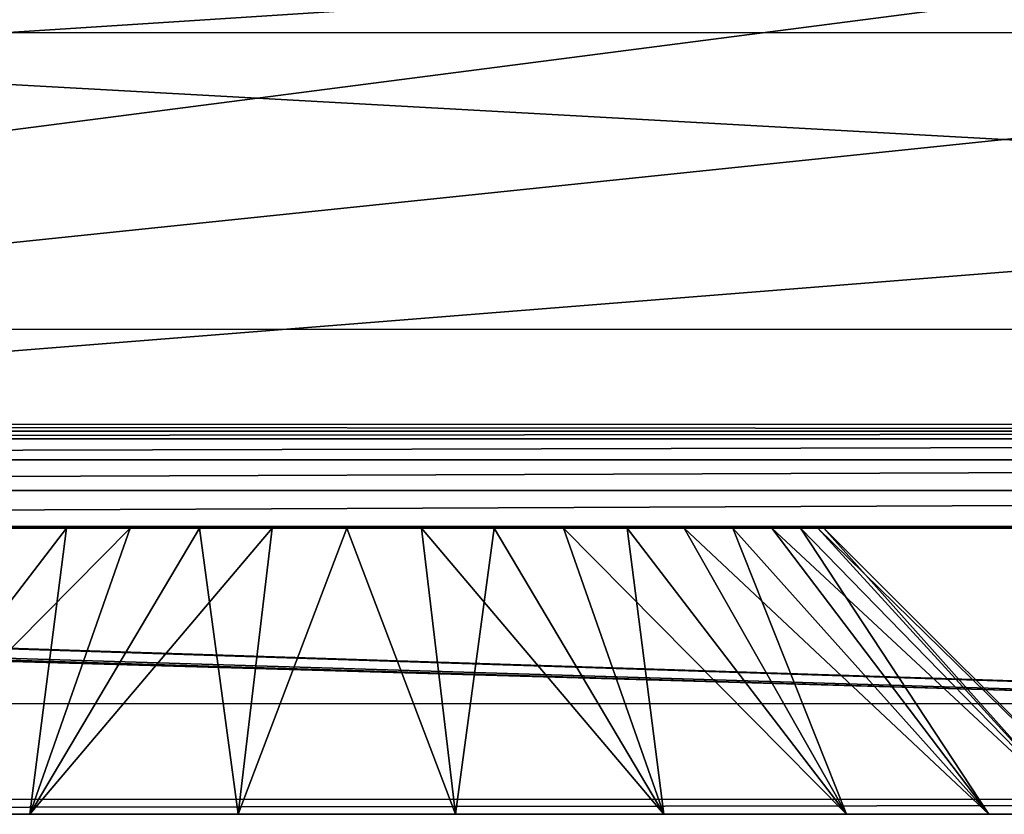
# Model space of a CAD drawing. Header units: millimetres. Extents: x -75 to 75, y -5 to 37.
# Tile 117 of 255: x -1.71 to 3.45, y -5 to -0.83. Entities that reach past the tile are written whole.
import ezdxf

# ---------------------------------------------------------------- set-up
doc = ezdxf.new("R2010")
doc.units = ezdxf.units.MM
doc.header["$LTSCALE"] = 101.851852
for name, color, linetype in [('363', 7, 'CONTINUOUS'), ('364', 7, 'CONTINUOUS'), ('371', 7, 'CONTINUOUS'), ('381', 7, 'CONTINUOUS'), ('387', 7, 'CONTINUOUS'), ('510', 7, 'CONTINUOUS'), ('572', 7, 'CONTINUOUS'), ('577', 7, 'CONTINUOUS'), ('585', 7, 'CONTINUOUS'), ('589', 7, 'CONTINUOUS'), ('590', 7, 'CONTINUOUS'), ('591', 7, 'CONTINUOUS'), ('592', 7, 'CONTINUOUS')]:
    doc.layers.add(name, color=color, linetype=linetype)

msp = doc.modelspace()

# ---------------------------------------------------------------- linework, layer by layer
at = {"layer": '363', "color": 251, "linetype": 'Continuous', "true_color": 0x464b4f}
for points in [[(-24.4039, -3.491, 165.5), (25, -5, 165.5), (-24.0129, -3.4114, 165.5), (-24.4039, -3.491, 165.5)], [(-24.0129, -3.4114, 165.5), (25, -5, 165.5), (-21.4039, -3.491, 165.5), (-24.0129, -3.4114, 165.5)], [(-25, -3.491, 165.5), (25, -5, 165.5), (-24.4039, -3.491, 165.5), (-25, -3.491, 165.5)], [(-25, -5, 165.5), (25, -5, 165.5), (-25, -3.491, 165.5), (-25, -5, 165.5)], [(-21.4039, -3.491, 165.5), (25, -5, 165.5), (21.4039, -3.491, 165.5), (-21.4039, -3.491, 165.5)]]:
    msp.add_3dface(points, dxfattribs=at)
at = {"layer": '364', "color": 251, "linetype": 'Continuous', "true_color": 0x464b4f}
for points in [[(6.1335, -1.1814, 160.5), (-25, -4.4214, 160.5), (6.1334, -0.3883, 160.5), (6.1335, -1.1814, 160.5)], [(6.1334, -0.3883, 160.5), (-25, -4.4214, 160.5), (-6.1335, -1.1814, 160.5), (6.1334, -0.3883, 160.5)], [(-6.1334, -0.3883, 160.5), (6.1334, -0.3883, 160.5), (-6.1335, -1.1814, 160.5), (-6.1334, -0.3883, 160.5)], [(15.6931, -1.1814, 160.5), (-25, -4.4214, 160.5), (6.1335, -1.1814, 160.5), (15.6931, -1.1814, 160.5)], [(25, -4.4214, 160.5), (-25, -4.4214, 160.5), (15.6931, -1.1814, 160.5), (25, -4.4214, 160.5)]]:
    msp.add_3dface(points, dxfattribs=at)
at = {"layer": '371', "color": 251, "linetype": 'Continuous', "true_color": 0x464b4f}
for points in [[(25, -5, 165.5), (-25, -5, 165.5), (25, -4.9213, 160.9913), (25, -5, 165.5)], [(25, -4.9213, 160.9913), (-25, -5, 165.5), (-25, -4.9213, 160.9913), (25, -4.9213, 160.9913)]]:
    msp.add_3dface(points, dxfattribs=at)
at = {"layer": '381', "color": 251, "linetype": 'Continuous', "true_color": 0x464b4f}
for points in [[(21.4039, -2.456, 162.5), (-6.6597, -0.9015, 162.5), (-21.4039, -2.456, 162.5), (21.4039, -2.456, 162.5)], [(6.6597, -0.9015, 162.5), (-6.6597, -0.9015, 162.5), (21.4039, -2.456, 162.5), (6.6597, -0.9015, 162.5)]]:
    msp.add_3dface(points, dxfattribs=at)
at = {"layer": '387', "color": 251, "linetype": 'Continuous', "true_color": 0x464b4f}
for points in [[(-21.4039, -2.9911, 165.0087), (21.4039, -2.9911, 165.0087), (-21.4039, -2.9559, 162.9913), (-21.4039, -2.9911, 165.0087)], [(-21.4039, -2.9559, 162.9913), (21.4039, -2.9911, 165.0087), (21.4039, -2.9559, 162.9913), (-21.4039, -2.9559, 162.9913)]]:
    msp.add_3dface(points, dxfattribs=at)
at = {"layer": '510', "color": 251, "linetype": 'Continuous', "true_color": 0x464b4f}
for points in [[(21.4039, -2.9911, 165.0087), (-21.4039, -3.0316, 165.1974), (21.4039, -3.0316, 165.1974), (21.4039, -2.9911, 165.0087)], [(21.4039, -2.9911, 165.0087), (-21.4039, -2.9911, 165.0087), (-21.4039, -3.0316, 165.1974), (21.4039, -2.9911, 165.0087)], [(-21.4039, -3.0316, 165.1974), (-21.4039, -3.1406, 165.3566), (21.4039, -3.0316, 165.1974), (-21.4039, -3.0316, 165.1974)], [(21.4039, -3.0316, 165.1974), (-21.4039, -3.1406, 165.3566), (21.4039, -3.1406, 165.3566), (21.4039, -3.0316, 165.1974)], [(-21.4039, -3.1406, 165.3566), (-21.4039, -3.3017, 165.4628), (21.4039, -3.1406, 165.3566), (-21.4039, -3.1406, 165.3566)], [(21.4039, -3.1406, 165.3566), (-21.4039, -3.3017, 165.4628), (21.4039, -3.3017, 165.4628), (21.4039, -3.1406, 165.3566)], [(-21.4039, -3.491, 165.5), (21.4039, -3.491, 165.5), (21.4039, -3.3017, 165.4628), (-21.4039, -3.491, 165.5)], [(-21.4039, -3.3017, 165.4628), (-21.4039, -3.491, 165.5), (21.4039, -3.3017, 165.4628), (-21.4039, -3.3017, 165.4628)]]:
    msp.add_3dface(points, dxfattribs=at)
at = {"layer": '572', "linetype": 'Continuous'}
for points in [[(-26, -5, 665.5), (26, -5, 665.5), (-26, -3.5, 665.5), (-26, -5, 665.5)], [(-26, -3.5, 665.5), (26, -5, 665.5), (26, -3.5, 665.5), (-26, -3.5, 665.5)]]:
    msp.add_3dface(points, dxfattribs=at)
at = {"layer": '577', "linetype": 'Continuous'}
for points in [[(1.6617, -5, 197.0615), (-26, -5, 165.5), (2.6194, -5, 197.677), (1.6617, -5, 197.0615)], [(0.5693, -5, 196.7407), (-26, -5, 165.5), (1.6617, -5, 197.0615), (0.5693, -5, 196.7407)], [(-0.5693, -5, 196.7407), (-26, -5, 165.5), (0.5693, -5, 196.7407), (-0.5693, -5, 196.7407)], [(-1.6617, -5, 197.0615), (-26, -5, 165.5), (-0.5693, -5, 196.7407), (-1.6617, -5, 197.0615)], [(-2.6194, -5, 197.677), (-26, -5, 165.5), (-1.6617, -5, 197.0615), (-2.6194, -5, 197.677)], [(-26, -5, 165.5), (-3.365, -5, 202.8626), (0.5693, -5, 626.3407), (-26, -5, 165.5)], [(-2.6194, -5, 627.277), (-26, -5, 165.5), (-1.6617, -5, 626.6615), (-2.6194, -5, 627.277)], [(-1.6617, -5, 626.6615), (-26, -5, 165.5), (-0.5693, -5, 626.3407), (-1.6617, -5, 626.6615)], [(-0.5693, -5, 626.3407), (-26, -5, 165.5), (0.5693, -5, 626.3407), (-0.5693, -5, 626.3407)], [(26, -5, 665.5), (-26, -5, 665.5), (-2.6194, -5, 633.323), (26, -5, 665.5)], [(-26, -5, 165.5), (26, -5, 165.5), (2.6194, -5, 197.677), (-26, -5, 165.5)], [(-3.365, -5, 202.8626), (-2.6194, -5, 203.723), (0.5693, -5, 626.3407), (-3.365, -5, 202.8626)], [(-2.6194, -5, 203.723), (-1.6617, -5, 204.3385), (0.5693, -5, 626.3407), (-2.6194, -5, 203.723)], [(-1.6617, -5, 633.9385), (26, -5, 665.5), (-2.6194, -5, 633.323), (-1.6617, -5, 633.9385)], [(-1.6617, -5, 204.3385), (-0.5693, -5, 204.6593), (0.5693, -5, 626.3407), (-1.6617, -5, 204.3385)], [(-0.5693, -5, 634.2593), (26, -5, 665.5), (-1.6617, -5, 633.9385), (-0.5693, -5, 634.2593)], [(1.6617, -5, 626.6615), (-0.5693, -5, 204.6593), (2.6194, -5, 627.277), (1.6617, -5, 626.6615)], [(2.6194, -5, 627.277), (-0.5693, -5, 204.6593), (3.365, -5, 628.1374), (2.6194, -5, 627.277)], [(0.5693, -5, 626.3407), (-0.5693, -5, 204.6593), (1.6617, -5, 626.6615), (0.5693, -5, 626.3407)], [(0.5693, -5, 204.6593), (26, -5, 665.5), (-0.5693, -5, 204.6593), (0.5693, -5, 204.6593)], [(0.5693, -5, 634.2593), (26, -5, 665.5), (-0.5693, -5, 634.2593), (0.5693, -5, 634.2593)], [(-0.5693, -5, 204.6593), (26, -5, 665.5), (3.365, -5, 628.1374), (-0.5693, -5, 204.6593)], [(1.6617, -5, 204.3385), (26, -5, 665.5), (0.5693, -5, 204.6593), (1.6617, -5, 204.3385)], [(1.6617, -5, 633.9385), (26, -5, 665.5), (0.5693, -5, 634.2593), (1.6617, -5, 633.9385)], [(2.6194, -5, 203.723), (26, -5, 665.5), (1.6617, -5, 204.3385), (2.6194, -5, 203.723)], [(2.6194, -5, 633.323), (26, -5, 665.5), (1.6617, -5, 633.9385), (2.6194, -5, 633.323)], [(2.6194, -5, 197.677), (26, -5, 165.5), (3.365, -5, 198.5374), (2.6194, -5, 197.677)], [(3.365, -5, 202.8626), (26, -5, 665.5), (2.6194, -5, 203.723), (3.365, -5, 202.8626)], [(3.365, -5, 632.4626), (26, -5, 665.5), (2.6194, -5, 633.323), (3.365, -5, 632.4626)], [(3.838, -5, 201.8269), (26, -5, 665.5), (3.365, -5, 202.8626), (3.838, -5, 201.8269)], [(3.365, -5, 198.5374), (26, -5, 165.5), (3.838, -5, 199.5731), (3.365, -5, 198.5374)], [(3.365, -5, 628.1374), (26, -5, 665.5), (3.838, -5, 629.1731), (3.365, -5, 628.1374)], [(3.838, -5, 631.4269), (26, -5, 665.5), (3.365, -5, 632.4626), (3.838, -5, 631.4269)]]:
    msp.add_3dface(points, dxfattribs=at)
at = {"layer": '585', "linetype": 'Continuous'}
for points in [[(26, -3.5, 165.5), (-26, -3.5, 165.5), (-2.0225, -3.5, 199.2305), (26, -3.5, 165.5)], [(-1.7678, -3.5, 632.0678), (-26, -3.5, 665.5), (-1.4695, -3.5, 632.3225), (-1.7678, -3.5, 632.0678)], [(-1.4695, -3.5, 632.3225), (-26, -3.5, 665.5), (-1.135, -3.5, 632.5275), (-1.4695, -3.5, 632.3225)], [(-1.135, -3.5, 632.5275), (-26, -3.5, 665.5), (-0.7725, -3.5, 632.6776), (-1.135, -3.5, 632.5275)], [(-0.7725, -3.5, 632.6776), (-26, -3.5, 665.5), (-0.3911, -3.5, 632.7692), (-0.7725, -3.5, 632.6776)], [(-0.3911, -3.5, 632.7692), (-26, -3.5, 665.5), (0, -3.5, 632.8), (-0.3911, -3.5, 632.7692)], [(0, -3.5, 632.8), (-26, -3.5, 665.5), (0.3911, -3.5, 632.7692), (0, -3.5, 632.8)], [(0.3911, -3.5, 632.7692), (-26, -3.5, 665.5), (0.7725, -3.5, 632.6776), (0.3911, -3.5, 632.7692)], [(0.7725, -3.5, 632.6776), (-26, -3.5, 665.5), (1.135, -3.5, 632.5275), (0.7725, -3.5, 632.6776)], [(1.135, -3.5, 632.5275), (-26, -3.5, 665.5), (1.4695, -3.5, 632.3225), (1.135, -3.5, 632.5275)], [(1.4695, -3.5, 632.3225), (-26, -3.5, 665.5), (1.7678, -3.5, 632.0678), (1.4695, -3.5, 632.3225)], [(1.7678, -3.5, 632.0678), (-26, -3.5, 665.5), (2.0225, -3.5, 631.7695), (1.7678, -3.5, 632.0678)], [(-26, -3.5, 665.5), (26, -3.5, 665.5), (2.0225, -3.5, 631.7695), (-26, -3.5, 665.5)], [(-1.7678, -3.5, 202.4678), (-26, -3.5, 665.5), (-1.4695, -3.5, 202.7225), (-1.7678, -3.5, 202.4678)], [(-1.4695, -3.5, 202.7225), (-26, -3.5, 665.5), (-1.135, -3.5, 202.9275), (-1.4695, -3.5, 202.7225)], [(-1.135, -3.5, 202.9275), (-26, -3.5, 665.5), (-0.7725, -3.5, 203.0776), (-1.135, -3.5, 202.9275)], [(-0.7725, -3.5, 203.0776), (-26, -3.5, 665.5), (-0.3911, -3.5, 203.1692), (-0.7725, -3.5, 203.0776)], [(-0.3911, -3.5, 203.1692), (-26, -3.5, 665.5), (0, -3.5, 203.2), (-0.3911, -3.5, 203.1692)], [(0, -3.5, 203.2), (-26, -3.5, 665.5), (-2.0225, -3.5, 628.8305), (0, -3.5, 203.2)], [(-1.7678, -3.5, 198.9322), (26, -3.5, 165.5), (-2.0225, -3.5, 199.2305), (-1.7678, -3.5, 198.9322)], [(-1.7678, -3.5, 628.5322), (0, -3.5, 203.2), (-2.0225, -3.5, 628.8305), (-1.7678, -3.5, 628.5322)], [(-1.4695, -3.5, 198.6775), (26, -3.5, 165.5), (-1.7678, -3.5, 198.9322), (-1.4695, -3.5, 198.6775)], [(-1.4695, -3.5, 628.2775), (0, -3.5, 203.2), (-1.7678, -3.5, 628.5322), (-1.4695, -3.5, 628.2775)], [(-1.135, -3.5, 198.4725), (26, -3.5, 165.5), (-1.4695, -3.5, 198.6775), (-1.135, -3.5, 198.4725)], [(-1.135, -3.5, 628.0725), (0, -3.5, 203.2), (-1.4695, -3.5, 628.2775), (-1.135, -3.5, 628.0725)], [(-0.7725, -3.5, 198.3224), (26, -3.5, 165.5), (-1.135, -3.5, 198.4725), (-0.7725, -3.5, 198.3224)], [(-0.7725, -3.5, 627.9224), (0, -3.5, 203.2), (-1.135, -3.5, 628.0725), (-0.7725, -3.5, 627.9224)], [(-0.3911, -3.5, 198.2308), (26, -3.5, 165.5), (-0.7725, -3.5, 198.3224), (-0.3911, -3.5, 198.2308)], [(-0.3911, -3.5, 627.8308), (0, -3.5, 203.2), (-0.7725, -3.5, 627.9224), (-0.3911, -3.5, 627.8308)], [(0, -3.5, 198.2), (26, -3.5, 165.5), (-0.3911, -3.5, 198.2308), (0, -3.5, 198.2)], [(0, -3.5, 627.8), (0, -3.5, 203.2), (-0.3911, -3.5, 627.8308), (0, -3.5, 627.8)], [(0.3911, -3.5, 198.2308), (26, -3.5, 165.5), (0, -3.5, 198.2), (0.3911, -3.5, 198.2308)], [(26, -3.5, 165.5), (2.0225, -3.5, 202.1695), (0, -3.5, 627.8), (26, -3.5, 165.5)], [(2.0225, -3.5, 202.1695), (1.7678, -3.5, 202.4678), (0, -3.5, 627.8), (2.0225, -3.5, 202.1695)], [(1.7678, -3.5, 202.4678), (1.4695, -3.5, 202.7225), (0, -3.5, 627.8), (1.7678, -3.5, 202.4678)], [(1.4695, -3.5, 202.7225), (1.135, -3.5, 202.9275), (0, -3.5, 627.8), (1.4695, -3.5, 202.7225)], [(1.135, -3.5, 202.9275), (0.7725, -3.5, 203.0776), (0, -3.5, 627.8), (1.135, -3.5, 202.9275)], [(0.7725, -3.5, 203.0776), (0.3911, -3.5, 203.1692), (0, -3.5, 627.8), (0.7725, -3.5, 203.0776)], [(0.3911, -3.5, 203.1692), (0, -3.5, 203.2), (0, -3.5, 627.8), (0.3911, -3.5, 203.1692)], [(0.3911, -3.5, 627.8308), (26, -3.5, 165.5), (0, -3.5, 627.8), (0.3911, -3.5, 627.8308)], [(0.7725, -3.5, 198.3224), (26, -3.5, 165.5), (0.3911, -3.5, 198.2308), (0.7725, -3.5, 198.3224)], [(0.7725, -3.5, 627.9224), (26, -3.5, 165.5), (0.3911, -3.5, 627.8308), (0.7725, -3.5, 627.9224)], [(1.135, -3.5, 198.4725), (26, -3.5, 165.5), (0.7725, -3.5, 198.3224), (1.135, -3.5, 198.4725)], [(1.135, -3.5, 628.0725), (26, -3.5, 165.5), (0.7725, -3.5, 627.9224), (1.135, -3.5, 628.0725)], [(1.4695, -3.5, 198.6775), (26, -3.5, 165.5), (1.135, -3.5, 198.4725), (1.4695, -3.5, 198.6775)], [(1.4695, -3.5, 628.2775), (26, -3.5, 165.5), (1.135, -3.5, 628.0725), (1.4695, -3.5, 628.2775)], [(1.7678, -3.5, 628.5322), (26, -3.5, 165.5), (1.4695, -3.5, 628.2775), (1.7678, -3.5, 628.5322)], [(1.7678, -3.5, 198.9322), (26, -3.5, 165.5), (1.4695, -3.5, 198.6775), (1.7678, -3.5, 198.9322)], [(2.0225, -3.5, 628.8305), (26, -3.5, 165.5), (1.7678, -3.5, 628.5322), (2.0225, -3.5, 628.8305)], [(2.0225, -3.5, 199.2305), (26, -3.5, 165.5), (1.7678, -3.5, 198.9322), (2.0225, -3.5, 199.2305)], [(2.2275, -3.5, 629.165), (26, -3.5, 165.5), (2.0225, -3.5, 628.8305), (2.2275, -3.5, 629.165)], [(2.0225, -3.5, 202.1695), (26, -3.5, 165.5), (2.2275, -3.5, 201.835), (2.0225, -3.5, 202.1695)], [(2.2275, -3.5, 199.565), (26, -3.5, 165.5), (2.0225, -3.5, 199.2305), (2.2275, -3.5, 199.565)], [(2.0225, -3.5, 631.7695), (26, -3.5, 665.5), (2.2275, -3.5, 631.435), (2.0225, -3.5, 631.7695)], [(2.3776, -3.5, 629.5275), (26, -3.5, 165.5), (2.2275, -3.5, 629.165), (2.3776, -3.5, 629.5275)], [(2.2275, -3.5, 201.835), (26, -3.5, 165.5), (2.3776, -3.5, 201.4725), (2.2275, -3.5, 201.835)], [(2.3776, -3.5, 199.9275), (26, -3.5, 165.5), (2.2275, -3.5, 199.565), (2.3776, -3.5, 199.9275)], [(2.2275, -3.5, 631.435), (26, -3.5, 665.5), (2.3776, -3.5, 631.0725), (2.2275, -3.5, 631.435)], [(2.4692, -3.5, 629.9089), (26, -3.5, 165.5), (2.3776, -3.5, 629.5275), (2.4692, -3.5, 629.9089)], [(2.3776, -3.5, 201.4725), (26, -3.5, 165.5), (2.4692, -3.5, 201.0911), (2.3776, -3.5, 201.4725)], [(2.4692, -3.5, 200.3089), (26, -3.5, 165.5), (2.3776, -3.5, 199.9275), (2.4692, -3.5, 200.3089)], [(2.3776, -3.5, 631.0725), (26, -3.5, 665.5), (2.4692, -3.5, 630.6911), (2.3776, -3.5, 631.0725)], [(2.5, -3.5, 630.3), (26, -3.5, 165.5), (2.4692, -3.5, 629.9089), (2.5, -3.5, 630.3)], [(2.4692, -3.5, 201.0911), (26, -3.5, 165.5), (2.5, -3.5, 200.7), (2.4692, -3.5, 201.0911)], [(2.5, -3.5, 200.7), (26, -3.5, 165.5), (2.4692, -3.5, 200.3089), (2.5, -3.5, 200.7)], [(2.4692, -3.5, 630.6911), (26, -3.5, 665.5), (2.5, -3.5, 630.3), (2.4692, -3.5, 630.6911)], [(26, -3.5, 665.5), (26, -3.5, 165.5), (2.5, -3.5, 630.3), (26, -3.5, 665.5)]]:
    msp.add_3dface(points, dxfattribs=at)
at = {"layer": '589', "linetype": 'Continuous'}
for points in [[(-2.6194, -5, 197.677), (-1.4695, -3.5, 198.6775), (-1.7678, -3.5, 198.9322), (-2.6194, -5, 197.677)], [(-2.6194, -5, 197.677), (-1.6617, -5, 197.0615), (-1.4695, -3.5, 198.6775), (-2.6194, -5, 197.677)], [(-1.6617, -5, 197.0615), (-1.135, -3.5, 198.4725), (-1.4695, -3.5, 198.6775), (-1.6617, -5, 197.0615)], [(-1.6617, -5, 197.0615), (-0.7725, -3.5, 198.3224), (-1.135, -3.5, 198.4725), (-1.6617, -5, 197.0615)], [(-1.6617, -5, 197.0615), (-0.5693, -5, 196.7407), (-0.7725, -3.5, 198.3224), (-1.6617, -5, 197.0615)], [(-0.5693, -5, 196.7407), (-0.3911, -3.5, 198.2308), (-0.7725, -3.5, 198.3224), (-0.5693, -5, 196.7407)], [(-0.5693, -5, 196.7407), (0, -3.5, 198.2), (-0.3911, -3.5, 198.2308), (-0.5693, -5, 196.7407)], [(-0.5693, -5, 196.7407), (0.5693, -5, 196.7407), (0, -3.5, 198.2), (-0.5693, -5, 196.7407)], [(0.5693, -5, 196.7407), (0.3911, -3.5, 198.2308), (0, -3.5, 198.2), (0.5693, -5, 196.7407)], [(0.5693, -5, 196.7407), (1.6617, -5, 197.0615), (0.3911, -3.5, 198.2308), (0.5693, -5, 196.7407)], [(1.6617, -5, 197.0615), (0.7725, -3.5, 198.3224), (0.3911, -3.5, 198.2308), (1.6617, -5, 197.0615)], [(1.6617, -5, 197.0615), (1.135, -3.5, 198.4725), (0.7725, -3.5, 198.3224), (1.6617, -5, 197.0615)], [(2.6194, -5, 197.677), (1.4695, -3.5, 198.6775), (1.135, -3.5, 198.4725), (2.6194, -5, 197.677)], [(1.6617, -5, 197.0615), (2.6194, -5, 197.677), (1.135, -3.5, 198.4725), (1.6617, -5, 197.0615)], [(2.6194, -5, 197.677), (1.7678, -3.5, 198.9322), (1.4695, -3.5, 198.6775), (2.6194, -5, 197.677)], [(3.365, -5, 198.5374), (2.0225, -3.5, 199.2305), (1.7678, -3.5, 198.9322), (3.365, -5, 198.5374)], [(2.6194, -5, 197.677), (3.365, -5, 198.5374), (1.7678, -3.5, 198.9322), (2.6194, -5, 197.677)], [(3.365, -5, 198.5374), (2.2275, -3.5, 199.565), (2.0225, -3.5, 199.2305), (3.365, -5, 198.5374)], [(3.838, -5, 199.5731), (2.3776, -3.5, 199.9275), (2.2275, -3.5, 199.565), (3.838, -5, 199.5731)], [(3.365, -5, 198.5374), (3.838, -5, 199.5731), (2.2275, -3.5, 199.565), (3.365, -5, 198.5374)], [(3.838, -5, 199.5731), (2.4692, -3.5, 200.3089), (2.3776, -3.5, 199.9275), (3.838, -5, 199.5731)], [(4, -5, 200.7), (2.5, -3.5, 200.7), (2.4692, -3.5, 200.3089), (4, -5, 200.7)], [(3.838, -5, 199.5731), (4, -5, 200.7), (2.4692, -3.5, 200.3089), (3.838, -5, 199.5731)]]:
    msp.add_3dface(points, dxfattribs=at)
at = {"layer": '590', "linetype": 'Continuous'}
for points in [[(-2.6194, -5, 203.723), (-1.4695, -3.5, 202.7225), (-1.135, -3.5, 202.9275), (-2.6194, -5, 203.723)], [(-2.6194, -5, 203.723), (-1.7678, -3.5, 202.4678), (-1.4695, -3.5, 202.7225), (-2.6194, -5, 203.723)], [(-1.6617, -5, 204.3385), (-2.6194, -5, 203.723), (-1.135, -3.5, 202.9275), (-1.6617, -5, 204.3385)], [(-0.5693, -5, 204.6593), (-1.6617, -5, 204.3385), (-0.3911, -3.5, 203.1692), (-0.5693, -5, 204.6593)], [(-1.6617, -5, 204.3385), (-0.7725, -3.5, 203.0776), (-0.3911, -3.5, 203.1692), (-1.6617, -5, 204.3385)], [(-1.6617, -5, 204.3385), (-1.135, -3.5, 202.9275), (-0.7725, -3.5, 203.0776), (-1.6617, -5, 204.3385)], [(0.5693, -5, 204.6593), (-0.5693, -5, 204.6593), (0, -3.5, 203.2), (0.5693, -5, 204.6593)], [(-0.5693, -5, 204.6593), (-0.3911, -3.5, 203.1692), (0, -3.5, 203.2), (-0.5693, -5, 204.6593)], [(0.5693, -5, 204.6593), (0, -3.5, 203.2), (0.3911, -3.5, 203.1692), (0.5693, -5, 204.6593)], [(0.5693, -5, 204.6593), (0.3911, -3.5, 203.1692), (0.7725, -3.5, 203.0776), (0.5693, -5, 204.6593)], [(1.6617, -5, 204.3385), (0.5693, -5, 204.6593), (0.7725, -3.5, 203.0776), (1.6617, -5, 204.3385)], [(1.6617, -5, 204.3385), (0.7725, -3.5, 203.0776), (1.135, -3.5, 202.9275), (1.6617, -5, 204.3385)], [(1.6617, -5, 204.3385), (1.135, -3.5, 202.9275), (1.4695, -3.5, 202.7225), (1.6617, -5, 204.3385)], [(2.6194, -5, 203.723), (1.6617, -5, 204.3385), (1.4695, -3.5, 202.7225), (2.6194, -5, 203.723)], [(2.6194, -5, 203.723), (1.4695, -3.5, 202.7225), (1.7678, -3.5, 202.4678), (2.6194, -5, 203.723)], [(2.6194, -5, 203.723), (1.7678, -3.5, 202.4678), (2.0225, -3.5, 202.1695), (2.6194, -5, 203.723)], [(3.365, -5, 202.8626), (2.6194, -5, 203.723), (2.0225, -3.5, 202.1695), (3.365, -5, 202.8626)], [(3.365, -5, 202.8626), (2.0225, -3.5, 202.1695), (2.2275, -3.5, 201.835), (3.365, -5, 202.8626)], [(3.365, -5, 202.8626), (2.2275, -3.5, 201.835), (2.3776, -3.5, 201.4725), (3.365, -5, 202.8626)], [(3.838, -5, 201.8269), (3.365, -5, 202.8626), (2.3776, -3.5, 201.4725), (3.838, -5, 201.8269)], [(3.838, -5, 201.8269), (2.3776, -3.5, 201.4725), (2.4692, -3.5, 201.0911), (3.838, -5, 201.8269)], [(3.838, -5, 201.8269), (2.4692, -3.5, 201.0911), (2.5, -3.5, 200.7), (3.838, -5, 201.8269)], [(4, -5, 200.7), (3.838, -5, 201.8269), (2.5, -3.5, 200.7), (4, -5, 200.7)]]:
    msp.add_3dface(points, dxfattribs=at)
at = {"layer": '591', "linetype": 'Continuous'}
for points in [[(-2.6194, -5, 627.277), (-1.6617, -5, 626.6615), (-1.4695, -3.5, 628.2775), (-2.6194, -5, 627.277)], [(-2.6194, -5, 627.277), (-1.4695, -3.5, 628.2775), (-1.7678, -3.5, 628.5322), (-2.6194, -5, 627.277)], [(-1.6617, -5, 626.6615), (-0.5693, -5, 626.3407), (-0.7725, -3.5, 627.9224), (-1.6617, -5, 626.6615)], [(-1.6617, -5, 626.6615), (-0.7725, -3.5, 627.9224), (-1.135, -3.5, 628.0725), (-1.6617, -5, 626.6615)], [(-1.6617, -5, 626.6615), (-1.135, -3.5, 628.0725), (-1.4695, -3.5, 628.2775), (-1.6617, -5, 626.6615)], [(-0.5693, -5, 626.3407), (-0.3911, -3.5, 627.8308), (-0.7725, -3.5, 627.9224), (-0.5693, -5, 626.3407)], [(-0.5693, -5, 626.3407), (0.5693, -5, 626.3407), (0, -3.5, 627.8), (-0.5693, -5, 626.3407)], [(-0.5693, -5, 626.3407), (0, -3.5, 627.8), (-0.3911, -3.5, 627.8308), (-0.5693, -5, 626.3407)], [(0.5693, -5, 626.3407), (0.3911, -3.5, 627.8308), (0, -3.5, 627.8), (0.5693, -5, 626.3407)], [(1.6617, -5, 626.6615), (0.7725, -3.5, 627.9224), (0.3911, -3.5, 627.8308), (1.6617, -5, 626.6615)], [(0.5693, -5, 626.3407), (1.6617, -5, 626.6615), (0.3911, -3.5, 627.8308), (0.5693, -5, 626.3407)], [(1.6617, -5, 626.6615), (1.135, -3.5, 628.0725), (0.7725, -3.5, 627.9224), (1.6617, -5, 626.6615)], [(1.6617, -5, 626.6615), (2.6194, -5, 627.277), (1.135, -3.5, 628.0725), (1.6617, -5, 626.6615)], [(2.6194, -5, 627.277), (1.4695, -3.5, 628.2775), (1.135, -3.5, 628.0725), (2.6194, -5, 627.277)], [(2.6194, -5, 627.277), (1.7678, -3.5, 628.5322), (1.4695, -3.5, 628.2775), (2.6194, -5, 627.277)], [(2.6194, -5, 627.277), (3.365, -5, 628.1374), (1.7678, -3.5, 628.5322), (2.6194, -5, 627.277)], [(3.365, -5, 628.1374), (2.0225, -3.5, 628.8305), (1.7678, -3.5, 628.5322), (3.365, -5, 628.1374)], [(3.365, -5, 628.1374), (2.2275, -3.5, 629.165), (2.0225, -3.5, 628.8305), (3.365, -5, 628.1374)], [(3.365, -5, 628.1374), (3.838, -5, 629.1731), (2.2275, -3.5, 629.165), (3.365, -5, 628.1374)], [(3.838, -5, 629.1731), (2.3776, -3.5, 629.5275), (2.2275, -3.5, 629.165), (3.838, -5, 629.1731)], [(3.838, -5, 629.1731), (2.4692, -3.5, 629.9089), (2.3776, -3.5, 629.5275), (3.838, -5, 629.1731)], [(3.838, -5, 629.1731), (4, -5, 630.3), (2.4692, -3.5, 629.9089), (3.838, -5, 629.1731)], [(4, -5, 630.3), (2.5, -3.5, 630.3), (2.4692, -3.5, 629.9089), (4, -5, 630.3)]]:
    msp.add_3dface(points, dxfattribs=at)
at = {"layer": '592', "linetype": 'Continuous'}
for points in [[(-1.6617, -5, 633.9385), (-2.6194, -5, 633.323), (-1.135, -3.5, 632.5275), (-1.6617, -5, 633.9385)], [(-2.6194, -5, 633.323), (-1.7678, -3.5, 632.0678), (-1.4695, -3.5, 632.3225), (-2.6194, -5, 633.323)], [(-2.6194, -5, 633.323), (-1.4695, -3.5, 632.3225), (-1.135, -3.5, 632.5275), (-2.6194, -5, 633.323)], [(-0.5693, -5, 634.2593), (-1.6617, -5, 633.9385), (-0.3911, -3.5, 632.7692), (-0.5693, -5, 634.2593)], [(-1.6617, -5, 633.9385), (-1.135, -3.5, 632.5275), (-0.7725, -3.5, 632.6776), (-1.6617, -5, 633.9385)], [(-1.6617, -5, 633.9385), (-0.7725, -3.5, 632.6776), (-0.3911, -3.5, 632.7692), (-1.6617, -5, 633.9385)], [(-0.5693, -5, 634.2593), (-0.3911, -3.5, 632.7692), (0, -3.5, 632.8), (-0.5693, -5, 634.2593)], [(0.5693, -5, 634.2593), (-0.5693, -5, 634.2593), (0, -3.5, 632.8), (0.5693, -5, 634.2593)], [(0.5693, -5, 634.2593), (0, -3.5, 632.8), (0.3911, -3.5, 632.7692), (0.5693, -5, 634.2593)], [(0.5693, -5, 634.2593), (0.3911, -3.5, 632.7692), (0.7725, -3.5, 632.6776), (0.5693, -5, 634.2593)], [(1.6617, -5, 633.9385), (0.5693, -5, 634.2593), (0.7725, -3.5, 632.6776), (1.6617, -5, 633.9385)], [(1.6617, -5, 633.9385), (0.7725, -3.5, 632.6776), (1.135, -3.5, 632.5275), (1.6617, -5, 633.9385)], [(1.6617, -5, 633.9385), (1.135, -3.5, 632.5275), (1.4695, -3.5, 632.3225), (1.6617, -5, 633.9385)], [(2.6194, -5, 633.323), (1.6617, -5, 633.9385), (1.4695, -3.5, 632.3225), (2.6194, -5, 633.323)], [(2.6194, -5, 633.323), (1.4695, -3.5, 632.3225), (1.7678, -3.5, 632.0678), (2.6194, -5, 633.323)], [(2.6194, -5, 633.323), (1.7678, -3.5, 632.0678), (2.0225, -3.5, 631.7695), (2.6194, -5, 633.323)], [(3.365, -5, 632.4626), (2.6194, -5, 633.323), (2.0225, -3.5, 631.7695), (3.365, -5, 632.4626)], [(3.365, -5, 632.4626), (2.0225, -3.5, 631.7695), (2.2275, -3.5, 631.435), (3.365, -5, 632.4626)], [(3.365, -5, 632.4626), (2.2275, -3.5, 631.435), (2.3776, -3.5, 631.0725), (3.365, -5, 632.4626)], [(3.838, -5, 631.4269), (3.365, -5, 632.4626), (2.3776, -3.5, 631.0725), (3.838, -5, 631.4269)], [(3.838, -5, 631.4269), (2.3776, -3.5, 631.0725), (2.4692, -3.5, 630.6911), (3.838, -5, 631.4269)], [(3.838, -5, 631.4269), (2.4692, -3.5, 630.6911), (2.5, -3.5, 630.3), (3.838, -5, 631.4269)], [(4, -5, 630.3), (3.838, -5, 631.4269), (2.5, -3.5, 630.3), (4, -5, 630.3)]]:
    msp.add_3dface(points, dxfattribs=at)

doc.saveas('drawing.dxf')
